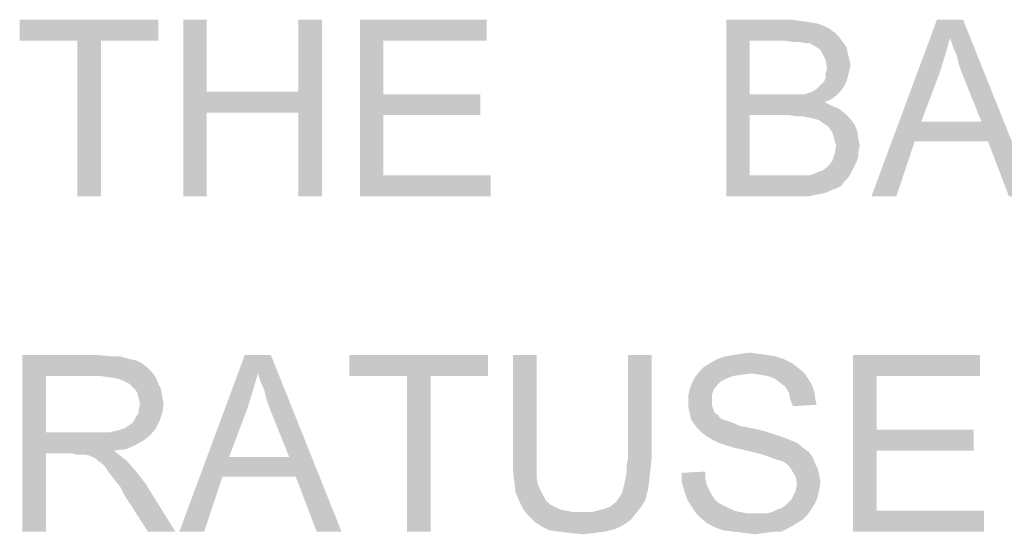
# Model space of a CAD drawing. Extents: x 0 to 1189, y 0 to 841.
# Tile 36 of 96: x 985 to 1002, y 48 to 57. Entities that reach past the tile are written whole.
import ezdxf

# ---------------------------------------------------------------- set-up
doc = ezdxf.new("R2010")
doc.units = 0
doc.header["$LTSCALE"] = 65.395
doc.layers.get('0').update_dxf_attribs({"linetype": 'CONTINUOUS'})

msp = doc.modelspace()

# ---------------------------------------------------------------- linework, layer by layer
at = {"color": 1, "linetype": 'Continuous'}
for points in [[(987.333, 56.6), (984.978, 56.244), (984.978, 56.6)], [(985.956, 56.244), (984.978, 56.244), (987.333, 56.6)], [(986.356, 56.244), (985.956, 56.244), (987.333, 56.6)], [(986.356, 56.244), (987.333, 56.6), (987.333, 56.244)], [(988.156, 56.6), (988.156, 55.378), (987.756, 53.6)], [(988.156, 56.6), (987.756, 53.6), (987.756, 56.6)], [(990.111, 56.6), (989.711, 55.378), (989.711, 56.6)], [(989.711, 55.022), (989.711, 55.378), (990.111, 56.6)], [(989.711, 53.6), (989.711, 55.022), (990.111, 56.6)], [(989.711, 53.6), (990.111, 56.6), (990.111, 53.6)], [(990.756, 56.6), (992.911, 56.6), (991.156, 56.244)], [(991.156, 56.244), (990.756, 53.6), (990.756, 56.6)], [(991.156, 56.244), (992.911, 56.6), (992.911, 56.244)], [(996.978, 56.6), (998.089, 56.6), (997.378, 56.244)], [(997.378, 56.244), (996.978, 53.6), (996.978, 56.6)], [(998.089, 56.6), (998.244, 56.578), (997.378, 56.244)], [(998.244, 56.578), (998.4, 56.556), (997.378, 56.244)], [(998.4, 56.556), (998.533, 56.533), (997.378, 56.244)], [(998.533, 56.533), (998.644, 56.489), (997.378, 56.244)], [(1000.778, 56.289), (999.444, 53.6), (1000.556, 56.6)], [(1000.556, 56.6), (1001, 56.6), (1000.778, 56.289)], [(1000.822, 56.156), (1000.778, 56.289), (1001, 56.6)], [(1000.889, 56), (1000.822, 56.156), (1001, 56.6)], [(1000.933, 55.822), (1000.889, 56), (1001, 56.6)], [(1001, 55.644), (1000.933, 55.822), (1001, 56.6)], [(1001.311, 54.867), (1001, 55.644), (1001, 56.6)], [(1001.422, 54.533), (1001.311, 54.867), (1001, 56.6)], [(1001.778, 53.6), (1001.422, 54.533), (1001, 56.6)], [(1001.778, 53.6), (1001, 56.6), (1002.2, 53.6)], [(998.644, 56.489), (998.733, 56.444), (997.378, 56.244)], [(998.733, 56.444), (998.822, 56.378), (997.378, 56.244)], [(998.822, 56.378), (998.889, 56.311), (997.378, 56.244)], [(986.356, 56.244), (985.956, 53.6), (985.956, 56.244)], [(985.956, 53.6), (986.356, 56.244), (986.356, 53.6)], [(991.156, 56.244), (991.156, 55.333), (990.756, 53.6)], [(997.378, 56.244), (997.378, 55.333), (996.978, 53.6)], [(997.956, 56.244), (997.378, 56.244), (998.889, 56.311)], [(998.111, 56.222), (997.956, 56.244), (998.889, 56.311)], [(998.222, 56.222), (998.111, 56.222), (998.889, 56.311)], [(998.222, 56.222), (998.889, 56.311), (998.956, 56.222)], [(998.956, 56.222), (998.333, 56.2), (998.222, 56.222)], [(998.4, 56.2), (998.333, 56.2), (998.956, 56.222)], [(998.467, 56.156), (998.4, 56.2), (998.956, 56.222)], [(998.511, 56.133), (998.467, 56.156), (998.956, 56.222)], [(998.511, 56.133), (998.956, 56.222), (999.022, 56.133)], [(1000.778, 56.289), (1000.689, 55.978), (999.444, 53.6)], [(999.022, 56.133), (998.578, 56.089), (998.511, 56.133)], [(998.6, 56.044), (998.578, 56.089), (999.022, 56.133)], [(998.6, 56.044), (999.022, 56.133), (999.044, 56.022)], [(999.044, 56.022), (998.667, 55.911), (998.6, 56.044)], [(999.044, 56.022), (999.067, 55.933), (998.667, 55.911)], [(998.667, 55.911), (999.067, 55.933), (999.089, 55.822)], [(999.089, 55.822), (998.689, 55.778), (998.667, 55.911)], [(1000.689, 55.978), (1000.6, 55.689), (999.444, 53.6)], [(999.067, 55.733), (998.667, 55.689), (998.689, 55.778)], [(998.667, 55.689), (999.067, 55.733), (999.044, 55.644)], [(999.044, 55.644), (998.667, 55.622), (998.667, 55.689)], [(998.689, 55.778), (999.089, 55.822), (999.067, 55.733)], [(1000.6, 55.689), (1000.289, 54.867), (999.444, 53.6)], [(998.556, 55.467), (998.6, 55.511), (999.022, 55.556)], [(998.556, 55.467), (999.022, 55.556), (998.978, 55.467)], [(999.022, 55.556), (998.6, 55.511), (998.644, 55.556)], [(998.644, 55.556), (998.667, 55.622), (999.044, 55.644)], [(998.644, 55.556), (999.044, 55.644), (999.022, 55.556)], [(988.156, 55.378), (988.156, 55.022), (987.756, 53.6)], [(988.156, 55.378), (989.711, 55.378), (988.156, 55.022)], [(989.711, 55.022), (988.156, 55.022), (989.711, 55.378)], [(998.311, 55.333), (998.378, 55.356), (998.911, 55.378)], [(998.311, 55.333), (998.911, 55.378), (998.844, 55.311)], [(998.911, 55.378), (998.378, 55.356), (998.444, 55.378)], [(998.444, 55.378), (998.511, 55.422), (998.978, 55.467)], [(998.444, 55.378), (998.978, 55.467), (998.911, 55.378)], [(998.978, 55.467), (998.511, 55.422), (998.556, 55.467)], [(991.156, 55.333), (991.156, 54.978), (990.756, 53.6)], [(991.156, 54.978), (992.8, 55.333), (992.8, 54.978)], [(991.156, 55.333), (992.8, 55.333), (991.156, 54.978)], [(997.378, 55.333), (997.378, 54.978), (996.978, 53.6)], [(998.311, 55.333), (998.844, 55.311), (997.378, 54.978)], [(998.222, 55.333), (998.311, 55.333), (997.378, 54.978)], [(998.133, 55.333), (998.222, 55.333), (997.378, 54.978)], [(998, 55.333), (998.133, 55.333), (997.378, 54.978)], [(997.378, 55.333), (998, 55.333), (997.378, 54.978)], [(998.844, 55.311), (998.756, 55.244), (997.378, 54.978)], [(998.756, 55.244), (998.644, 55.2), (997.378, 54.978)], [(998.644, 55.2), (998.778, 55.133), (997.378, 54.978)], [(987.756, 53.6), (988.156, 55.022), (988.156, 53.6)], [(998.778, 55.133), (998.889, 55.089), (997.378, 54.978)], [(998.889, 55.089), (999, 55), (997.378, 54.978)], [(991.156, 54.978), (991.156, 53.956), (990.756, 53.6)], [(997.378, 54.978), (997.378, 53.956), (996.978, 53.6)], [(998.044, 54.978), (997.378, 54.978), (999, 55)], [(998.178, 54.956), (998.044, 54.978), (999, 55)], [(998.289, 54.956), (998.178, 54.956), (999, 55)], [(998.4, 54.933), (998.289, 54.956), (999, 55)], [(998.489, 54.911), (998.4, 54.933), (999, 55)], [(998.489, 54.911), (999, 55), (999.089, 54.911)], [(999.089, 54.911), (998.556, 54.889), (998.489, 54.911)], [(998.622, 54.844), (998.556, 54.889), (999.089, 54.911)], [(998.622, 54.844), (999.089, 54.911), (999.156, 54.822)], [(1000.289, 54.867), (1000.178, 54.533), (999.444, 53.6)], [(1000.289, 54.867), (1001.311, 54.867), (1000.178, 54.533)], [(1001.422, 54.533), (1000.178, 54.533), (1001.311, 54.867)], [(999.156, 54.822), (998.689, 54.8), (998.622, 54.844)], [(998.733, 54.756), (998.689, 54.8), (999.156, 54.822)], [(998.733, 54.756), (999.156, 54.822), (999.2, 54.711)], [(999.2, 54.711), (998.778, 54.689), (998.733, 54.756)], [(998.8, 54.622), (998.778, 54.689), (999.2, 54.711)], [(998.8, 54.622), (999.2, 54.711), (999.222, 54.578)], [(999.222, 54.578), (998.822, 54.533), (998.8, 54.622)], [(998.844, 54.467), (998.822, 54.533), (999.222, 54.578)], [(998.844, 54.467), (999.222, 54.578), (999.244, 54.467)], [(999.444, 53.6), (1000.178, 54.533), (999.867, 53.6)], [(999.244, 54.467), (999.222, 54.356), (998.822, 54.333)], [(999.244, 54.467), (998.822, 54.333), (998.844, 54.467)], [(998.822, 54.333), (999.222, 54.356), (999.222, 54.267)], [(999.178, 54.156), (998.711, 54.111), (998.778, 54.2)], [(999.222, 54.267), (998.778, 54.2), (998.822, 54.333)], [(998.778, 54.2), (999.222, 54.267), (999.178, 54.156)], [(998.511, 54), (998.622, 54.044), (999.133, 54.067)], [(998.511, 54), (999.133, 54.067), (999.089, 53.978)], [(999.133, 54.067), (998.622, 54.044), (998.711, 54.111)], [(998.711, 54.111), (999.178, 54.156), (999.133, 54.067)], [(991.156, 53.956), (992.978, 53.956), (990.756, 53.6)], [(990.756, 53.6), (992.978, 53.956), (992.978, 53.6)], [(998.4, 53.956), (999.044, 53.911), (996.978, 53.6)], [(998.333, 53.956), (998.4, 53.956), (996.978, 53.6)], [(998.289, 53.956), (998.333, 53.956), (996.978, 53.6)], [(998.2, 53.956), (998.289, 53.956), (996.978, 53.6)], [(998.111, 53.956), (998.2, 53.956), (996.978, 53.6)], [(997.378, 53.956), (998.111, 53.956), (996.978, 53.6)], [(999.044, 53.911), (998.978, 53.844), (996.978, 53.6)], [(999.089, 53.978), (998.4, 53.956), (998.511, 54)], [(998.4, 53.956), (999.089, 53.978), (999.044, 53.911)], [(998.978, 53.844), (998.933, 53.778), (996.978, 53.6)], [(998.933, 53.778), (998.844, 53.733), (996.978, 53.6)], [(998.844, 53.733), (998.778, 53.711), (996.978, 53.6)], [(998.778, 53.711), (998.689, 53.667), (996.978, 53.6)], [(998.689, 53.667), (998.6, 53.644), (996.978, 53.6)], [(998.6, 53.644), (998.489, 53.622), (996.978, 53.6)], [(998.111, 53.6), (996.978, 53.6), (998.489, 53.622)], [(998.244, 53.6), (998.111, 53.6), (998.489, 53.622)], [(998.244, 53.6), (998.489, 53.622), (998.378, 53.6)], [(985.022, 50.9), (986.333, 50.9), (985.422, 50.544)], [(985.422, 50.544), (985.022, 47.9), (985.022, 50.9)], [(986.333, 50.9), (986.533, 50.878), (985.422, 50.544)], [(986.689, 50.878), (986.844, 50.833), (985.422, 50.544)], [(986.533, 50.878), (986.689, 50.878), (985.422, 50.544)], [(989.022, 50.589), (987.689, 47.9), (988.8, 50.9)], [(988.8, 50.9), (989.244, 50.9), (989.022, 50.589)], [(989.067, 50.456), (989.022, 50.589), (989.244, 50.9)], [(989.133, 50.3), (989.067, 50.456), (989.244, 50.9)], [(989.178, 50.122), (989.133, 50.3), (989.244, 50.9)], [(989.244, 49.944), (989.178, 50.122), (989.244, 50.9)], [(989.556, 49.167), (989.244, 49.944), (989.244, 50.9)], [(989.667, 48.833), (989.556, 49.167), (989.244, 50.9)], [(990.022, 47.9), (989.667, 48.833), (989.244, 50.9)], [(990.022, 47.9), (989.244, 50.9), (990.444, 47.9)], [(992.933, 50.9), (990.578, 50.544), (990.578, 50.9)], [(991.556, 50.544), (990.578, 50.544), (992.933, 50.9)], [(991.956, 50.544), (991.556, 50.544), (992.933, 50.9)], [(991.956, 50.544), (992.933, 50.9), (992.933, 50.544)], [(993.756, 50.9), (993.356, 49.167), (993.356, 50.9)], [(993.356, 49.167), (993.756, 50.9), (993.756, 49.167)], [(995.711, 50.9), (995.311, 49.167), (995.311, 50.9)], [(995.311, 49.167), (995.711, 50.9), (995.711, 49.167)], [(997.822, 50.878), (996.822, 50.833), (996.956, 50.878)], [(996.822, 50.833), (997.822, 50.878), (997.956, 50.833)], [(997.689, 50.9), (996.956, 50.878), (997.089, 50.9)], [(996.956, 50.878), (997.689, 50.9), (997.822, 50.878)], [(997.533, 50.922), (997.089, 50.9), (997.222, 50.922)], [(997.089, 50.9), (997.533, 50.922), (997.689, 50.9)], [(997.222, 50.922), (997.378, 50.944), (997.533, 50.922)], [(999.133, 50.9), (1001.289, 50.9), (999.533, 50.544)], [(999.533, 50.544), (999.133, 47.9), (999.133, 50.9)], [(999.533, 50.544), (1001.289, 50.9), (1001.289, 50.544)], [(986.844, 50.833), (986.956, 50.811), (985.422, 50.544)], [(986.956, 50.811), (987.044, 50.767), (985.422, 50.544)], [(987.044, 50.767), (987.133, 50.7), (985.422, 50.544)], [(987.133, 50.7), (987.222, 50.611), (985.422, 50.544)], [(998.178, 50.7), (996.533, 50.633), (996.6, 50.7)], [(996.533, 50.633), (998.178, 50.7), (998.289, 50.611)], [(998.089, 50.767), (996.6, 50.7), (996.711, 50.767)], [(996.6, 50.7), (998.089, 50.767), (998.178, 50.7)], [(997.956, 50.833), (996.711, 50.767), (996.822, 50.833)], [(996.711, 50.767), (997.956, 50.833), (998.089, 50.767)], [(985.422, 50.544), (985.422, 49.589), (985.022, 47.9)], [(986.356, 50.544), (985.422, 50.544), (987.222, 50.611)], [(986.511, 50.522), (986.356, 50.544), (987.222, 50.611)], [(986.511, 50.522), (987.222, 50.611), (987.289, 50.522)], [(987.289, 50.522), (986.644, 50.5), (986.511, 50.522)], [(986.756, 50.456), (986.644, 50.5), (987.289, 50.522)], [(986.844, 50.411), (986.756, 50.456), (987.289, 50.522)], [(986.844, 50.411), (987.289, 50.522), (987.333, 50.411)], [(989.022, 50.589), (988.933, 50.278), (987.689, 47.9)], [(991.956, 50.544), (991.556, 47.9), (991.556, 50.544)], [(991.556, 47.9), (991.956, 50.544), (991.956, 47.9)], [(996.978, 50.5), (996.4, 50.433), (996.444, 50.522)], [(997.4, 50.589), (996.444, 50.522), (996.533, 50.633)], [(997.4, 50.589), (997.222, 50.567), (996.444, 50.522)], [(997.222, 50.567), (997.089, 50.544), (996.444, 50.522)], [(996.444, 50.522), (997.089, 50.544), (996.978, 50.5)], [(996.533, 50.633), (998.289, 50.611), (997.4, 50.589)], [(997.556, 50.567), (997.4, 50.589), (998.289, 50.611)], [(997.689, 50.544), (997.556, 50.567), (998.289, 50.611)], [(997.689, 50.544), (998.289, 50.611), (998.356, 50.522)], [(998.356, 50.522), (997.8, 50.5), (997.689, 50.544)], [(997.889, 50.433), (997.8, 50.5), (998.356, 50.522)], [(997.889, 50.433), (998.356, 50.522), (998.422, 50.411)], [(999.533, 50.544), (999.533, 49.633), (999.133, 47.9)], [(987.333, 50.411), (986.933, 50.322), (986.844, 50.411)], [(986.933, 50.322), (987.333, 50.411), (987.378, 50.322)], [(996.822, 50.389), (996.356, 50.322), (996.4, 50.433)], [(996.356, 50.322), (996.822, 50.389), (996.756, 50.3)], [(996.978, 50.5), (996.889, 50.456), (996.4, 50.433)], [(996.4, 50.433), (996.889, 50.456), (996.822, 50.389)], [(998.422, 50.411), (997.978, 50.367), (997.889, 50.433)], [(997.978, 50.367), (998.422, 50.411), (998.467, 50.3)], [(998.467, 50.3), (998.044, 50.256), (997.978, 50.367)], [(987.378, 50.322), (986.978, 50.256), (986.933, 50.322)], [(986.978, 50.256), (987.378, 50.322), (987.4, 50.189)], [(987.4, 50.189), (987, 50.167), (986.978, 50.256)], [(987, 50.167), (987.4, 50.189), (987.422, 50.078)], [(987.422, 50.078), (987.022, 50.056), (987, 50.167)], [(988.933, 50.278), (988.844, 49.989), (987.689, 47.9)], [(996.756, 50.3), (996.333, 50.211), (996.356, 50.322)], [(996.333, 50.211), (996.756, 50.3), (996.733, 50.211)], [(996.733, 50.211), (996.733, 50.122), (996.333, 50.1)], [(996.733, 50.211), (996.333, 50.1), (996.333, 50.211)], [(998.044, 50.256), (998.467, 50.3), (998.489, 50.167)], [(998.489, 50.167), (998.067, 50.144), (998.044, 50.256)], [(998.067, 50.144), (998.489, 50.167), (998.511, 50.056)], [(987, 49.989), (987.022, 50.056), (987.422, 50.078)], [(987, 49.922), (987, 49.989), (987.422, 50.078)], [(987, 49.922), (987.422, 50.078), (987.4, 49.922)], [(996.333, 50.1), (996.733, 50.122), (996.733, 50.056)], [(996.733, 50.056), (996.333, 50.011), (996.333, 50.1)], [(996.333, 50.011), (996.733, 50.056), (996.756, 49.989)], [(996.756, 49.989), (996.356, 49.922), (996.333, 50.011)], [(998.511, 50.056), (998.111, 50.033), (998.067, 50.144)], [(986.933, 49.811), (986.956, 49.856), (987.4, 49.922)], [(986.933, 49.811), (987.4, 49.922), (987.356, 49.789)], [(987.4, 49.922), (986.956, 49.856), (987, 49.922)], [(988.844, 49.989), (988.533, 49.167), (987.689, 47.9)], [(996.356, 49.922), (996.756, 49.989), (996.778, 49.922)], [(996.778, 49.922), (996.378, 49.811), (996.356, 49.922)], [(996.778, 49.922), (996.844, 49.878), (996.378, 49.811)], [(996.844, 49.878), (996.867, 49.833), (996.378, 49.811)], [(996.378, 49.811), (996.867, 49.833), (996.911, 49.811)], [(986.756, 49.656), (986.822, 49.7), (987.356, 49.789)], [(986.756, 49.656), (987.356, 49.789), (987.289, 49.656)], [(986.822, 49.7), (986.889, 49.744), (987.356, 49.789)], [(987.356, 49.789), (986.889, 49.744), (986.933, 49.811)], [(996.911, 49.811), (996.422, 49.744), (996.378, 49.811)], [(996.911, 49.811), (996.978, 49.789), (996.422, 49.744)], [(996.978, 49.789), (997.044, 49.767), (996.422, 49.744)], [(996.422, 49.744), (997.044, 49.767), (997.111, 49.744)], [(997.111, 49.744), (996.489, 49.656), (996.422, 49.744)], [(997.111, 49.744), (997.2, 49.7), (996.489, 49.656)], [(997.2, 49.7), (997.311, 49.678), (996.489, 49.656)], [(996.489, 49.656), (997.311, 49.678), (997.422, 49.656)], [(985.422, 49.589), (985.422, 49.233), (985.022, 47.9)], [(986.511, 49.589), (987.2, 49.544), (985.422, 49.233)], [(986.4, 49.589), (986.511, 49.589), (985.422, 49.233)], [(986.267, 49.589), (986.4, 49.589), (985.422, 49.233)], [(985.422, 49.589), (986.267, 49.589), (985.422, 49.233)], [(987.2, 49.544), (987.089, 49.456), (985.422, 49.233)], [(986.511, 49.589), (986.6, 49.611), (987.289, 49.656)], [(986.511, 49.589), (987.289, 49.656), (987.2, 49.544)], [(986.6, 49.611), (986.689, 49.633), (987.289, 49.656)], [(987.289, 49.656), (986.689, 49.633), (986.756, 49.656)], [(997.422, 49.656), (996.556, 49.589), (996.489, 49.656)], [(997.422, 49.656), (997.622, 49.611), (996.556, 49.589)], [(996.556, 49.589), (997.622, 49.611), (997.822, 49.544)], [(997.822, 49.544), (996.644, 49.522), (996.556, 49.589)], [(996.644, 49.522), (997.822, 49.544), (997.956, 49.5)], [(997.956, 49.5), (996.756, 49.456), (996.644, 49.522)], [(996.756, 49.456), (997.956, 49.5), (998.067, 49.456)], [(999.533, 49.633), (999.533, 49.278), (999.133, 47.9)], [(999.533, 49.278), (1001.178, 49.633), (1001.178, 49.278)], [(999.533, 49.633), (1001.178, 49.633), (999.533, 49.278)], [(987.089, 49.456), (986.933, 49.367), (985.422, 49.233)], [(986.933, 49.367), (986.778, 49.3), (985.422, 49.233)], [(998.067, 49.456), (996.844, 49.411), (996.756, 49.456)], [(996.844, 49.411), (998.067, 49.456), (998.178, 49.411)], [(998.178, 49.411), (996.978, 49.367), (996.844, 49.411)], [(997.133, 49.322), (996.978, 49.367), (998.178, 49.411)], [(997.133, 49.322), (998.178, 49.411), (998.289, 49.322)], [(985.022, 47.9), (985.422, 49.233), (985.422, 47.9)], [(986.778, 49.3), (986.578, 49.278), (985.422, 49.233)], [(985.867, 49.233), (985.422, 49.233), (986.578, 49.278)], [(985.933, 49.211), (985.867, 49.233), (986.578, 49.278)], [(986, 49.211), (985.933, 49.211), (986.578, 49.278)], [(986.044, 49.211), (986, 49.211), (986.578, 49.278)], [(986.089, 49.211), (986.044, 49.211), (986.578, 49.278)], [(986.178, 49.189), (986.089, 49.211), (986.578, 49.278)], [(986.178, 49.189), (986.578, 49.278), (986.689, 49.189)], [(986.689, 49.189), (986.267, 49.144), (986.178, 49.189)], [(986.311, 49.1), (986.267, 49.144), (986.689, 49.189)], [(986.311, 49.1), (986.689, 49.189), (986.8, 49.1)], [(988.533, 49.167), (988.422, 48.833), (987.689, 47.9)], [(988.533, 49.167), (989.556, 49.167), (988.422, 48.833)], [(989.667, 48.833), (988.422, 48.833), (989.556, 49.167)], [(993.756, 49.167), (993.756, 48.989), (993.356, 48.944)], [(993.756, 49.167), (993.356, 48.944), (993.356, 49.167)], [(995.711, 49.167), (995.289, 49.033), (995.311, 49.167)], [(995.289, 49.033), (995.711, 49.167), (995.689, 48.944)], [(998.289, 49.322), (997.333, 49.278), (997.133, 49.322)], [(997.333, 49.278), (998.289, 49.322), (998.378, 49.256)], [(998.378, 49.256), (997.511, 49.233), (997.333, 49.278)], [(997.667, 49.189), (997.511, 49.233), (998.378, 49.256)], [(997.667, 49.189), (998.378, 49.256), (998.444, 49.167)], [(998.444, 49.167), (997.778, 49.144), (997.667, 49.189)], [(997.844, 49.122), (997.778, 49.144), (998.444, 49.167)], [(997.933, 49.1), (997.844, 49.122), (998.444, 49.167)], [(998, 49.056), (997.933, 49.1), (998.444, 49.167)], [(998, 49.056), (998.444, 49.167), (998.489, 49.056)], [(999.533, 49.278), (999.533, 48.256), (999.133, 47.9)], [(986.8, 49.1), (986.378, 49.056), (986.311, 49.1)], [(986.422, 49.011), (986.378, 49.056), (986.8, 49.1)], [(986.467, 48.944), (986.422, 49.011), (986.8, 49.1)], [(986.467, 48.944), (986.8, 49.1), (986.956, 48.922)], [(995.689, 48.944), (995.289, 48.922), (995.289, 49.033)], [(998.489, 49.056), (998.044, 49.011), (998, 49.056)], [(998.044, 49.011), (998.489, 49.056), (998.533, 48.967)], [(998.533, 48.967), (998.089, 48.944), (998.044, 49.011)], [(986.956, 48.922), (986.533, 48.856), (986.467, 48.944)], [(986.6, 48.767), (986.533, 48.856), (986.956, 48.922)], [(986.6, 48.767), (986.956, 48.922), (987.111, 48.722)], [(987.689, 47.9), (988.422, 48.833), (988.111, 47.9)], [(993.356, 48.944), (993.756, 48.989), (993.756, 48.833)], [(993.756, 48.833), (993.378, 48.744), (993.356, 48.944)], [(993.378, 48.744), (993.756, 48.833), (993.778, 48.7)], [(995.267, 48.811), (995.289, 48.922), (995.689, 48.944)], [(995.267, 48.811), (995.689, 48.944), (995.667, 48.744)], [(996.222, 48.9), (996.622, 48.922), (996.622, 48.811)], [(996.622, 48.811), (996.222, 48.744), (996.222, 48.9)], [(998.089, 48.944), (998.533, 48.967), (998.556, 48.856)], [(998.556, 48.856), (998.156, 48.833), (998.089, 48.944)], [(998.156, 48.833), (998.556, 48.856), (998.578, 48.744)], [(998.578, 48.744), (998.178, 48.722), (998.156, 48.833)], [(987.111, 48.722), (986.689, 48.656), (986.6, 48.767)], [(986.756, 48.522), (986.689, 48.656), (987.111, 48.722)], [(987.156, 47.9), (986.756, 48.522), (987.111, 48.722)], [(987.156, 47.9), (987.111, 48.722), (987.622, 47.9)], [(993.778, 48.7), (993.4, 48.567), (993.378, 48.744)], [(993.778, 48.7), (993.822, 48.611), (993.4, 48.567)], [(995.222, 48.611), (995.244, 48.7), (995.667, 48.744)], [(995.222, 48.611), (995.667, 48.744), (995.644, 48.589)], [(995.667, 48.744), (995.244, 48.7), (995.267, 48.811)], [(996.222, 48.744), (996.622, 48.811), (996.644, 48.7)], [(996.644, 48.7), (996.267, 48.589), (996.222, 48.744)], [(996.644, 48.7), (996.689, 48.611), (996.267, 48.589)], [(998.556, 48.611), (998.156, 48.589), (998.178, 48.722)], [(998.178, 48.722), (998.578, 48.744), (998.556, 48.611)], [(993.4, 48.567), (993.822, 48.611), (993.867, 48.522)], [(993.867, 48.522), (993.467, 48.411), (993.4, 48.567)], [(993.867, 48.522), (993.911, 48.433), (993.467, 48.411)], [(995.156, 48.478), (995.2, 48.544), (995.644, 48.589)], [(995.156, 48.478), (995.644, 48.589), (995.6, 48.433)], [(995.644, 48.589), (995.2, 48.544), (995.222, 48.611)], [(996.267, 48.589), (996.689, 48.611), (996.733, 48.522)], [(996.733, 48.522), (996.311, 48.456), (996.267, 48.589)], [(996.311, 48.456), (996.733, 48.522), (996.778, 48.456)], [(998.044, 48.411), (998.089, 48.456), (998.533, 48.5)], [(998.044, 48.411), (998.533, 48.5), (998.489, 48.389)], [(998.533, 48.5), (998.089, 48.456), (998.156, 48.589)], [(998.156, 48.589), (998.556, 48.611), (998.533, 48.5)], [(993.467, 48.411), (993.911, 48.433), (993.978, 48.367)], [(993.978, 48.367), (993.533, 48.278), (993.467, 48.411)], [(993.978, 48.367), (994.067, 48.322), (993.533, 48.278)], [(995, 48.322), (995.111, 48.411), (995.6, 48.433)], [(995, 48.322), (995.6, 48.433), (995.533, 48.322)], [(995.6, 48.433), (995.111, 48.411), (995.156, 48.478)], [(996.778, 48.456), (996.378, 48.344), (996.311, 48.456)], [(996.778, 48.456), (996.844, 48.389), (996.378, 48.344)], [(996.378, 48.344), (996.844, 48.389), (996.933, 48.344)], [(996.933, 48.344), (996.467, 48.211), (996.378, 48.344)], [(996.933, 48.344), (997.022, 48.3), (996.467, 48.211)], [(997.844, 48.278), (997.911, 48.3), (998.489, 48.389)], [(997.844, 48.278), (998.489, 48.389), (998.422, 48.278)], [(997.911, 48.3), (997.978, 48.344), (998.489, 48.389)], [(998.489, 48.389), (997.978, 48.344), (998.044, 48.411)], [(993.533, 48.278), (994.067, 48.322), (994.156, 48.278)], [(994.156, 48.278), (993.622, 48.167), (993.533, 48.278)], [(994.156, 48.278), (994.267, 48.256), (993.622, 48.167)], [(994.267, 48.256), (994.378, 48.233), (993.622, 48.167)], [(994.689, 48.233), (995.444, 48.211), (993.622, 48.167)], [(994.489, 48.233), (994.689, 48.233), (993.622, 48.167)], [(994.378, 48.233), (994.489, 48.233), (993.622, 48.167)], [(993.622, 48.167), (995.444, 48.211), (995.356, 48.1)], [(995.356, 48.1), (993.711, 48.078), (993.622, 48.167)], [(994.689, 48.233), (994.867, 48.278), (995.533, 48.322)], [(994.689, 48.233), (995.533, 48.322), (995.444, 48.211)], [(995.533, 48.322), (994.867, 48.278), (995, 48.322)], [(997.022, 48.3), (997.111, 48.256), (996.467, 48.211)], [(997.111, 48.256), (997.222, 48.233), (996.467, 48.211)], [(996.467, 48.211), (997.222, 48.233), (997.333, 48.211)], [(997.333, 48.211), (996.556, 48.122), (996.467, 48.211)], [(997.667, 48.211), (998.356, 48.189), (996.556, 48.122)], [(997.556, 48.211), (997.667, 48.211), (996.556, 48.122)], [(997.467, 48.211), (997.556, 48.211), (996.556, 48.122)], [(997.333, 48.211), (997.467, 48.211), (996.556, 48.122)], [(996.556, 48.122), (998.356, 48.189), (998.267, 48.1)], [(997.667, 48.211), (997.756, 48.233), (998.422, 48.278)], [(997.667, 48.211), (998.422, 48.278), (998.356, 48.189)], [(998.422, 48.278), (997.756, 48.233), (997.844, 48.278)], [(999.533, 48.256), (1001.356, 48.256), (999.133, 47.9)], [(999.133, 47.9), (1001.356, 48.256), (1001.356, 47.9)], [(993.711, 48.078), (995.356, 48.1), (995.222, 48.011)], [(995.222, 48.011), (993.844, 47.989), (993.711, 48.078)], [(993.844, 47.989), (995.222, 48.011), (995.089, 47.944)], [(998.267, 48.1), (996.667, 48.033), (996.556, 48.122)], [(996.667, 48.033), (998.267, 48.1), (998.156, 48.033)], [(998.156, 48.033), (996.8, 47.967), (996.667, 48.033)], [(996.8, 47.967), (998.156, 48.033), (998.044, 47.967)], [(995.089, 47.944), (993.978, 47.922), (993.844, 47.989)], [(994.156, 47.9), (993.978, 47.922), (995.089, 47.944)], [(994.156, 47.9), (995.089, 47.944), (994.911, 47.9)], [(994.911, 47.9), (994.333, 47.878), (994.156, 47.9)], [(994.333, 47.878), (994.911, 47.9), (994.733, 47.878)], [(994.733, 47.878), (994.533, 47.856), (994.333, 47.878)], [(998.044, 47.967), (996.933, 47.922), (996.8, 47.967)], [(997.111, 47.9), (996.933, 47.922), (998.044, 47.967)], [(997.778, 47.9), (997.111, 47.9), (998.044, 47.967)], [(997.778, 47.9), (997.289, 47.878), (997.111, 47.9)], [(997.289, 47.878), (997.778, 47.9), (997.622, 47.878)], [(997.622, 47.878), (997.467, 47.856), (997.289, 47.878)], [(997.778, 47.9), (998.044, 47.967), (997.911, 47.9)]]:
    msp.add_solid(points, dxfattribs=at)

doc.saveas('drawing.dxf')
